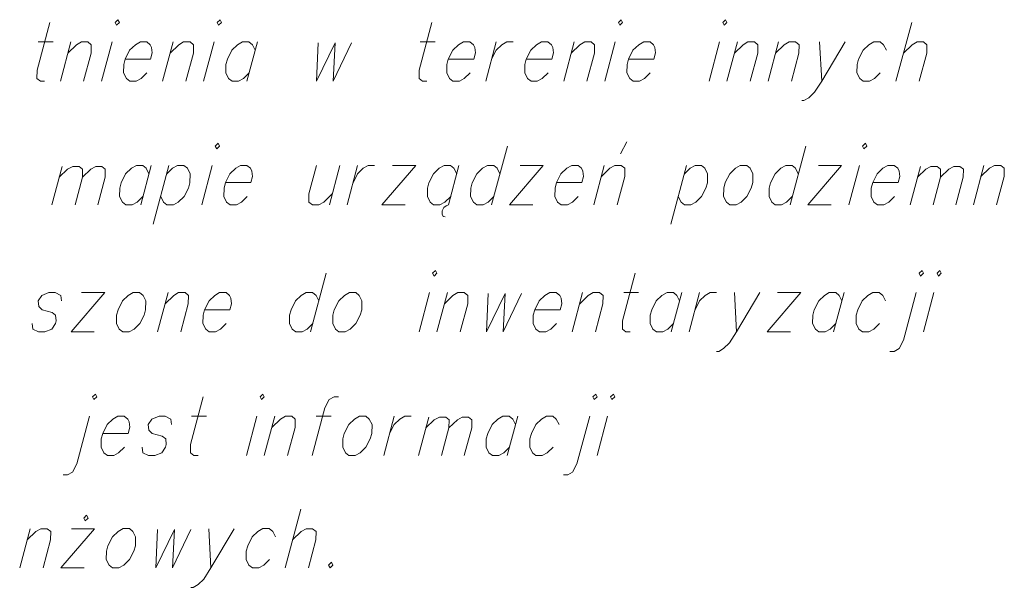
# Model space of a CAD drawing. Header units: metres. Extents: x 5555129 to 5556676, y 5635595 to 5636517.
# Tile 199 of 255: x 5556490.05 to 5556501.61, y 5635939.7 to 5635946.36. Entities that reach past the tile are written whole.
import ezdxf

# ---------------------------------------------------------------- set-up
doc = ezdxf.new("R2010")
doc.units = ezdxf.units.M
doc.header["$MEASUREMENT"] = 0
doc.layers.add('#RAMKA', color=7, linetype='Continuous', lineweight=18)

# ---------------------------------------------------------------- blocks, each defined once
blk = doc.blocks.new('*U2156')
at = {"layer": '#RAMKA', "color": 7, "linetype": 'ByBlock', "lineweight": 18}
blk.add_line((5555375.698, 5636187.795), (5555375.872, 5636187.795), dxfattribs=at)
at = {"layer": '#RAMKA', "color": 7, "linetype": 'ByBlock', "lineweight": 18, "flags": 128}
blk.add_lwpolyline([(5555375.834, 5636188.022), (5555375.684, 5636187.464), (5555375.683, 5636187.366), (5555375.724, 5636187.333), (5555375.773, 5636187.333)], dxfattribs=at)
blk = doc.blocks.new('*U2157')
at = {"layer": '#RAMKA', "color": 7, "linetype": 'ByBlock', "lineweight": 18}
blk.add_line((5555376.081, 5636187.795), (5555375.958, 5636187.333), dxfattribs=at)
at = {"layer": '#RAMKA', "color": 7, "linetype": 'ByBlock', "lineweight": 18, "flags": 128}
blk.add_lwpolyline([(5555376.046, 5636187.664), (5555376.147, 5636187.762), (5555376.206, 5636187.795), (5555376.28, 5636187.795), (5555376.321, 5636187.762), (5555376.32, 5636187.664), (5555376.231, 5636187.333)], dxfattribs=at)
blk = doc.blocks.new('*U2158')
at = {"layer": '#RAMKA', "color": 7, "linetype": 'ByBlock', "lineweight": 18}
blk.add_line((5555376.564, 5636187.795), (5555376.44, 5636187.333), dxfattribs=at)
at = {"layer": '#RAMKA', "color": 7, "linetype": 'ByBlock', "lineweight": 18, "flags": 128}
blk.add_lwpolyline([(5555376.6, 5636188.022), (5555376.616, 5636187.99), (5555376.65, 5636188.022), (5555376.634, 5636188.055), (5555376.6, 5636188.022)], dxfattribs=at)
blk = doc.blocks.new('*U2159')
at = {"layer": '#RAMKA', "color": 7, "linetype": 'ByBlock', "lineweight": 18}
blk.add_line((5555377.281, 5636187.795), (5555377.157, 5636187.333), dxfattribs=at)
at = {"layer": '#RAMKA', "color": 7, "linetype": 'ByBlock', "lineweight": 18, "flags": 128}
blk.add_lwpolyline([(5555377.246, 5636187.664), (5555377.347, 5636187.762), (5555377.405, 5636187.795), (5555377.48, 5636187.795), (5555377.521, 5636187.762), (5555377.52, 5636187.664), (5555377.431, 5636187.333)], dxfattribs=at)
blk = doc.blocks.new('*U2160')
at = {"layer": '#RAMKA', "color": 7, "linetype": 'ByBlock', "lineweight": 18}
blk.add_line((5555377.764, 5636187.795), (5555377.64, 5636187.333), dxfattribs=at)
at = {"layer": '#RAMKA', "color": 7, "linetype": 'ByBlock', "lineweight": 18, "flags": 128}
blk.add_lwpolyline([(5555377.8, 5636188.022), (5555377.816, 5636187.99), (5555377.85, 5636188.022), (5555377.833, 5636188.055), (5555377.8, 5636188.022)], dxfattribs=at)
blk = doc.blocks.new('*U2161')
at = {"layer": '#RAMKA', "color": 7, "linetype": 'ByBlock', "lineweight": 18}
blk.add_line((5555378.271, 5636187.795), (5555378.148, 5636187.333), dxfattribs=at)
at = {"layer": '#RAMKA', "color": 7, "linetype": 'ByBlock', "lineweight": 18, "flags": 128}
blk.add_lwpolyline([(5555378.245, 5636187.697), (5555378.213, 5636187.762), (5555378.172, 5636187.795), (5555378.097, 5636187.795), (5555378.039, 5636187.762), (5555377.972, 5636187.697), (5555377.919, 5636187.594), (5555377.902, 5636187.529), (5555377.9, 5636187.431), (5555377.933, 5636187.366), (5555377.974, 5636187.333), (5555378.048, 5636187.333), (5555378.107, 5636187.366), (5555378.174, 5636187.431)], dxfattribs=at)
blk = doc.blocks.new('*U2162')
at = {"layer": '#RAMKA', "color": 7, "linetype": 'ByBlock', "lineweight": 18}
blk.add_line((5555380.184, 5636187.795), (5555380.358, 5636187.795), dxfattribs=at)
at = {"layer": '#RAMKA', "color": 7, "linetype": 'ByBlock', "lineweight": 18, "flags": 128}
blk.add_lwpolyline([(5555380.32, 5636188.022), (5555380.17, 5636187.464), (5555380.169, 5636187.366), (5555380.21, 5636187.333), (5555380.26, 5636187.333)], dxfattribs=at)
blk = doc.blocks.new('*U2163')
at = {"layer": '#RAMKA', "color": 7, "linetype": 'ByBlock', "lineweight": 18}
blk.add_line((5555381.075, 5636187.795), (5555380.952, 5636187.333), dxfattribs=at)
at = {"layer": '#RAMKA', "color": 7, "linetype": 'ByBlock', "lineweight": 18, "flags": 128}
blk.add_lwpolyline([(5555381.022, 5636187.594), (5555381.074, 5636187.697), (5555381.141, 5636187.762), (5555381.2, 5636187.795), (5555381.274, 5636187.795)], dxfattribs=at)
blk = doc.blocks.new('*U2164')
at = {"layer": '#RAMKA', "color": 7, "linetype": 'ByBlock', "lineweight": 18}
blk.add_line((5555381.991, 5636187.795), (5555381.868, 5636187.333), dxfattribs=at)
at = {"layer": '#RAMKA', "color": 7, "linetype": 'ByBlock', "lineweight": 18, "flags": 128}
blk.add_lwpolyline([(5555381.956, 5636187.664), (5555382.057, 5636187.762), (5555382.116, 5636187.795), (5555382.19, 5636187.795), (5555382.231, 5636187.762), (5555382.23, 5636187.664), (5555382.141, 5636187.333)], dxfattribs=at)
blk = doc.blocks.new('*U2165')
at = {"layer": '#RAMKA', "color": 7, "linetype": 'ByBlock', "lineweight": 18}
blk.add_line((5555382.474, 5636187.795), (5555382.35, 5636187.333), dxfattribs=at)
at = {"layer": '#RAMKA', "color": 7, "linetype": 'ByBlock', "lineweight": 18, "flags": 128}
blk.add_lwpolyline([(5555382.51, 5636188.022), (5555382.526, 5636187.99), (5555382.56, 5636188.022), (5555382.544, 5636188.055), (5555382.51, 5636188.022)], dxfattribs=at)
blk = doc.blocks.new('*U2166')
at = {"layer": '#RAMKA', "color": 7, "linetype": 'ByBlock', "lineweight": 18}
blk.add_line((5555383.699, 5636187.795), (5555383.575, 5636187.333), dxfattribs=at)
at = {"layer": '#RAMKA', "color": 7, "linetype": 'ByBlock', "lineweight": 18, "flags": 128}
blk.add_lwpolyline([(5555383.735, 5636188.022), (5555383.751, 5636187.99), (5555383.784, 5636188.022), (5555383.768, 5636188.055), (5555383.735, 5636188.022)], dxfattribs=at)
blk = doc.blocks.new('*U2167')
at = {"layer": '#RAMKA', "color": 7, "linetype": 'ByBlock', "lineweight": 18}
blk.add_line((5555383.908, 5636187.795), (5555383.784, 5636187.333), dxfattribs=at)
at = {"layer": '#RAMKA', "color": 7, "linetype": 'ByBlock', "lineweight": 18, "flags": 128}
blk.add_lwpolyline([(5555383.873, 5636187.664), (5555383.974, 5636187.762), (5555384.032, 5636187.795), (5555384.107, 5636187.795), (5555384.148, 5636187.762), (5555384.146, 5636187.664), (5555384.058, 5636187.333)], dxfattribs=at)
blk = doc.blocks.new('*U2168')
at = {"layer": '#RAMKA', "color": 7, "linetype": 'ByBlock', "lineweight": 18}
blk.add_line((5555384.391, 5636187.795), (5555384.267, 5636187.333), dxfattribs=at)
at = {"layer": '#RAMKA', "color": 7, "linetype": 'ByBlock', "lineweight": 18, "flags": 128}
blk.add_lwpolyline([(5555384.356, 5636187.664), (5555384.456, 5636187.762), (5555384.515, 5636187.795), (5555384.59, 5636187.795), (5555384.631, 5636187.762), (5555384.629, 5636187.664), (5555384.541, 5636187.333)], dxfattribs=at)
blk = doc.blocks.new('*U2169')
at = {"layer": '#RAMKA', "color": 7, "linetype": 'ByBlock', "lineweight": 18}
blk.add_line((5555384.873, 5636187.795), (5555384.899, 5636187.333), dxfattribs=at)
at = {"layer": '#RAMKA', "color": 7, "linetype": 'ByBlock', "lineweight": 18, "flags": 128}
blk.add_lwpolyline([(5555385.172, 5636187.795), (5555384.899, 5636187.333), (5555384.814, 5636187.203), (5555384.747, 5636187.138), (5555384.689, 5636187.106), (5555384.664, 5636187.106)], dxfattribs=at)
blk = doc.blocks.new('*U2170')
at = {"layer": '#RAMKA', "color": 7, "linetype": 'ByBlock', "lineweight": 18}
blk.add_line((5555385.954, 5636188.022), (5555385.769, 5636187.333), dxfattribs=at)
at = {"layer": '#RAMKA', "color": 7, "linetype": 'ByBlock', "lineweight": 18, "flags": 128}
blk.add_lwpolyline([(5555385.858, 5636187.664), (5555385.959, 5636187.762), (5555386.017, 5636187.795), (5555386.092, 5636187.795), (5555386.133, 5636187.762), (5555386.132, 5636187.664), (5555386.043, 5636187.333)], dxfattribs=at)
blk = doc.blocks.new('*U2183')
at = {"layer": '#RAMKA', "color": 7, "linetype": 'ByBlock', "lineweight": 18}
blk.add_line((5555375.979, 5636186.333), (5555375.858, 5636185.882), dxfattribs=at)
at = {"layer": '#RAMKA', "color": 7, "linetype": 'ByBlock', "lineweight": 18, "flags": 128}
for points in [[(5555375.945, 5636186.205), (5555376.043, 5636186.301), (5555376.105, 5636186.333), (5555376.178, 5636186.333), (5555376.218, 5636186.301), (5555376.216, 5636186.205), (5555376.13, 5636185.882)], [(5555376.216, 5636186.205), (5555376.315, 5636186.301), (5555376.372, 5636186.333), (5555376.445, 5636186.333), (5555376.485, 5636186.301), (5555376.484, 5636186.205), (5555376.397, 5636185.882)]]:
    blk.add_lwpolyline(points, dxfattribs=at)
blk = doc.blocks.new('*U2184')
at = {"layer": '#RAMKA', "color": 7, "linetype": 'ByBlock', "lineweight": 18}
blk.add_line((5555377.024, 5636186.343), (5555376.901, 5636185.882), dxfattribs=at)
at = {"layer": '#RAMKA', "color": 7, "linetype": 'ByBlock', "lineweight": 18, "flags": 128}
blk.add_lwpolyline([(5555376.998, 5636186.246), (5555376.966, 5636186.311), (5555376.925, 5636186.343), (5555376.85, 5636186.343), (5555376.792, 5636186.311), (5555376.724, 5636186.246), (5555376.672, 5636186.142), (5555376.655, 5636186.077), (5555376.653, 5636185.98), (5555376.686, 5636185.915), (5555376.727, 5636185.882), (5555376.801, 5636185.882), (5555376.86, 5636185.915), (5555376.927, 5636185.98)], dxfattribs=at)
blk = doc.blocks.new('*U2185')
at = {"layer": '#RAMKA', "color": 7, "linetype": 'ByBlock', "lineweight": 18}
blk.add_line((5555377.233, 5636186.343), (5555377.049, 5636185.654), dxfattribs=at)
at = {"layer": '#RAMKA', "color": 7, "linetype": 'ByBlock', "lineweight": 18, "flags": 128}
blk.add_lwpolyline([(5555377.207, 5636186.246), (5555377.274, 5636186.311), (5555377.333, 5636186.343), (5555377.408, 5636186.343), (5555377.449, 5636186.311), (5555377.481, 5636186.246), (5555377.478, 5636186.142), (5555377.461, 5636186.077), (5555377.41, 5636185.98), (5555377.342, 5636185.915), (5555377.284, 5636185.882), (5555377.209, 5636185.882), (5555377.168, 5636185.915), (5555377.136, 5636185.98)], dxfattribs=at)
blk = doc.blocks.new('*U2186')
at = {"layer": '#RAMKA', "color": 7, "linetype": 'ByBlock', "lineweight": 18}
blk.add_line((5555377.741, 5636186.343), (5555377.618, 5636185.882), dxfattribs=at)
at = {"layer": '#RAMKA', "color": 7, "linetype": 'ByBlock', "lineweight": 18, "flags": 128}
blk.add_lwpolyline([(5555377.777, 5636186.571), (5555377.793, 5636186.539), (5555377.827, 5636186.571), (5555377.811, 5636186.604), (5555377.777, 5636186.571)], dxfattribs=at)
blk = doc.blocks.new('*U2187')
at = {"layer": '#RAMKA', "color": 7, "linetype": 'ByBlock', "lineweight": 18}
blk.add_line((5555379.239, 5636186.343), (5555379.116, 5636185.882), dxfattribs=at)
at = {"layer": '#RAMKA', "color": 7, "linetype": 'ByBlock', "lineweight": 18, "flags": 128}
blk.add_lwpolyline([(5555378.966, 5636186.343), (5555378.877, 5636186.012), (5555378.876, 5636185.915), (5555378.917, 5636185.882), (5555378.991, 5636185.882), (5555379.05, 5636185.915), (5555379.151, 5636186.012)], dxfattribs=at)
blk = doc.blocks.new('*U2188')
at = {"layer": '#RAMKA', "color": 7, "linetype": 'ByBlock', "lineweight": 18}
blk.add_line((5555379.448, 5636186.343), (5555379.325, 5636185.882), dxfattribs=at)
at = {"layer": '#RAMKA', "color": 7, "linetype": 'ByBlock', "lineweight": 18, "flags": 128}
blk.add_lwpolyline([(5555379.395, 5636186.142), (5555379.447, 5636186.246), (5555379.514, 5636186.311), (5555379.573, 5636186.343), (5555379.647, 5636186.343)], dxfattribs=at)
blk = doc.blocks.new('*U2189')
at = {"layer": '#RAMKA', "color": 7, "linetype": 'ByBlock', "lineweight": 18}
for p, q in [((5555380.13, 5636186.343), (5555379.733, 5636185.882)), ((5555379.857, 5636186.343), (5555380.13, 5636186.343)), ((5555379.733, 5636185.882), (5555380.007, 5636185.882))]:
    blk.add_line(p, q, dxfattribs=at)
blk = doc.blocks.new('*U2190')
at = {"layer": '#RAMKA', "color": 7, "linetype": 'ByBlock', "lineweight": 18}
for p, q in [((5555380.638, 5636186.343), (5555380.514, 5636185.882)), ((5555380.46, 5636185.85), (5555380.442, 5636185.812)), ((5555380.487, 5636185.871), (5555380.46, 5636185.85)), ((5555380.514, 5636185.882), (5555380.487, 5636185.871)), ((5555380.442, 5636185.812), (5555380.44, 5636185.774)), ((5555380.44, 5636185.774), (5555380.453, 5636185.746)), ((5555380.453, 5636185.746), (5555380.477, 5636185.741))]:
    blk.add_line(p, q, dxfattribs=at)
at = {"layer": '#RAMKA', "color": 7, "linetype": 'ByBlock', "lineweight": 18, "flags": 128}
blk.add_lwpolyline([(5555380.612, 5636186.246), (5555380.579, 5636186.311), (5555380.538, 5636186.343), (5555380.464, 5636186.343), (5555380.405, 5636186.311), (5555380.338, 5636186.246), (5555380.286, 5636186.142), (5555380.268, 5636186.077), (5555380.267, 5636185.98), (5555380.299, 5636185.915), (5555380.34, 5636185.882), (5555380.415, 5636185.882), (5555380.473, 5636185.915), (5555380.541, 5636185.98)], dxfattribs=at)
blk = doc.blocks.new('*U2191')
at = {"layer": '#RAMKA', "color": 7, "linetype": 'ByBlock', "lineweight": 18}
blk.add_line((5555381.207, 5636186.571), (5555381.022, 5636185.882), dxfattribs=at)
at = {"layer": '#RAMKA', "color": 7, "linetype": 'ByBlock', "lineweight": 18, "flags": 128}
blk.add_lwpolyline([(5555381.119, 5636186.246), (5555381.087, 5636186.311), (5555381.046, 5636186.343), (5555380.972, 5636186.343), (5555380.913, 5636186.311), (5555380.846, 5636186.246), (5555380.793, 5636186.142), (5555380.776, 5636186.077), (5555380.775, 5636185.98), (5555380.807, 5636185.915), (5555380.848, 5636185.882), (5555380.923, 5636185.882), (5555380.981, 5636185.915), (5555381.048, 5636185.98)], dxfattribs=at)
blk = doc.blocks.new('*U2192')
at = {"layer": '#RAMKA', "color": 7, "linetype": 'ByBlock', "lineweight": 18}
for p, q in [((5555381.628, 5636186.343), (5555381.231, 5636185.882)), ((5555381.355, 5636186.343), (5555381.628, 5636186.343)), ((5555381.231, 5636185.882), (5555381.505, 5636185.882))]:
    blk.add_line(p, q, dxfattribs=at)
blk = doc.blocks.new('*U2193')
at = {"layer": '#RAMKA', "color": 7, "linetype": 'ByBlock', "lineweight": 18}
for p, q in [((5555382.535, 5636186.479), (5555382.61, 5636186.62)), ((5555382.345, 5636186.343), (5555382.222, 5636185.882))]:
    blk.add_line(p, q, dxfattribs=at)
at = {"layer": '#RAMKA', "color": 7, "linetype": 'ByBlock', "lineweight": 18, "flags": 128}
blk.add_lwpolyline([(5555382.31, 5636186.213), (5555382.411, 5636186.311), (5555382.47, 5636186.343), (5555382.544, 5636186.343), (5555382.585, 5636186.311), (5555382.584, 5636186.213), (5555382.495, 5636185.882)], dxfattribs=at)
blk = doc.blocks.new('*U2194')
at = {"layer": '#RAMKA', "color": 7, "linetype": 'ByBlock', "lineweight": 18}
blk.add_line((5555383.311, 5636186.343), (5555383.126, 5636185.654), dxfattribs=at)
at = {"layer": '#RAMKA', "color": 7, "linetype": 'ByBlock', "lineweight": 18, "flags": 128}
blk.add_lwpolyline([(5555383.285, 5636186.246), (5555383.352, 5636186.311), (5555383.41, 5636186.343), (5555383.485, 5636186.343), (5555383.526, 5636186.311), (5555383.558, 5636186.246), (5555383.556, 5636186.142), (5555383.538, 5636186.077), (5555383.487, 5636185.98), (5555383.42, 5636185.915), (5555383.361, 5636185.882), (5555383.287, 5636185.882), (5555383.246, 5636185.915), (5555383.214, 5636185.98)], dxfattribs=at)
blk = doc.blocks.new('*U2195')
at = {"layer": '#RAMKA', "color": 7, "linetype": 'ByBlock', "lineweight": 18}
blk.add_line((5555384.711, 5636186.571), (5555384.526, 5636185.882), dxfattribs=at)
at = {"layer": '#RAMKA', "color": 7, "linetype": 'ByBlock', "lineweight": 18, "flags": 128}
blk.add_lwpolyline([(5555384.623, 5636186.246), (5555384.591, 5636186.311), (5555384.55, 5636186.343), (5555384.475, 5636186.343), (5555384.417, 5636186.311), (5555384.35, 5636186.246), (5555384.297, 5636186.142), (5555384.28, 5636186.077), (5555384.279, 5636185.98), (5555384.311, 5636185.915), (5555384.352, 5636185.882), (5555384.427, 5636185.882), (5555384.485, 5636185.915), (5555384.552, 5636185.98)], dxfattribs=at)
blk = doc.blocks.new('*U2196')
at = {"layer": '#RAMKA', "color": 7, "linetype": 'ByBlock', "lineweight": 18}
for p, q in [((5555385.132, 5636186.343), (5555384.735, 5636185.882)), ((5555384.859, 5636186.343), (5555385.132, 5636186.343)), ((5555384.735, 5636185.882), (5555385.009, 5636185.882))]:
    blk.add_line(p, q, dxfattribs=at)
blk = doc.blocks.new('*U2197')
at = {"layer": '#RAMKA', "color": 7, "linetype": 'ByBlock', "lineweight": 18}
blk.add_line((5555385.342, 5636186.343), (5555385.218, 5636185.882), dxfattribs=at)
at = {"layer": '#RAMKA', "color": 7, "linetype": 'ByBlock', "lineweight": 18, "flags": 128}
blk.add_lwpolyline([(5555385.378, 5636186.571), (5555385.394, 5636186.539), (5555385.428, 5636186.571), (5555385.411, 5636186.604), (5555385.378, 5636186.571)], dxfattribs=at)
blk = doc.blocks.new('*U2198')
at = {"layer": '#RAMKA', "color": 7, "linetype": 'ByBlock', "lineweight": 18}
blk.add_line((5555386.056, 5636186.333), (5555385.935, 5636185.882), dxfattribs=at)
at = {"layer": '#RAMKA', "color": 7, "linetype": 'ByBlock', "lineweight": 18, "flags": 128}
for points in [[(5555386.022, 5636186.205), (5555386.12, 5636186.301), (5555386.181, 5636186.333), (5555386.254, 5636186.333), (5555386.294, 5636186.301), (5555386.293, 5636186.205), (5555386.206, 5636185.882)], [(5555386.293, 5636186.205), (5555386.391, 5636186.301), (5555386.448, 5636186.333), (5555386.521, 5636186.333), (5555386.561, 5636186.301), (5555386.56, 5636186.205), (5555386.474, 5636185.882)]]:
    blk.add_lwpolyline(points, dxfattribs=at)
blk = doc.blocks.new('*U2199')
at = {"layer": '#RAMKA', "color": 7, "linetype": 'ByBlock', "lineweight": 18}
blk.add_line((5555386.802, 5636186.343), (5555386.679, 5636185.882), dxfattribs=at)
at = {"layer": '#RAMKA', "color": 7, "linetype": 'ByBlock', "lineweight": 18, "flags": 128}
blk.add_lwpolyline([(5555386.767, 5636186.213), (5555386.868, 5636186.311), (5555386.927, 5636186.343), (5555387.001, 5636186.343), (5555387.042, 5636186.311), (5555387.041, 5636186.213), (5555386.952, 5636185.882)], dxfattribs=at)
blk = doc.blocks.new('*U2215')
at = {"layer": '#RAMKA', "color": 7, "linetype": 'ByBlock', "lineweight": 18}
for p, q in [((5555376.48, 5636184.851), (5555376.083, 5636184.39)), ((5555376.206, 5636184.851), (5555376.48, 5636184.851)), ((5555376.083, 5636184.39), (5555376.356, 5636184.39))]:
    blk.add_line(p, q, dxfattribs=at)
blk = doc.blocks.new('*U2216')
at = {"layer": '#RAMKA', "color": 7, "linetype": 'ByBlock', "lineweight": 18}
blk.add_line((5555377.222, 5636184.851), (5555377.098, 5636184.39), dxfattribs=at)
at = {"layer": '#RAMKA', "color": 7, "linetype": 'ByBlock', "lineweight": 18, "flags": 128}
blk.add_lwpolyline([(5555377.187, 5636184.721), (5555377.288, 5636184.818), (5555377.346, 5636184.851), (5555377.421, 5636184.851), (5555377.462, 5636184.818), (5555377.46, 5636184.721), (5555377.372, 5636184.39)], dxfattribs=at)
blk = doc.blocks.new('*U2217')
at = {"layer": '#RAMKA', "color": 7, "linetype": 'ByBlock', "lineweight": 18}
blk.add_line((5555379.079, 5636185.079), (5555378.895, 5636184.39), dxfattribs=at)
at = {"layer": '#RAMKA', "color": 7, "linetype": 'ByBlock', "lineweight": 18, "flags": 128}
blk.add_lwpolyline([(5555378.992, 5636184.753), (5555378.96, 5636184.818), (5555378.919, 5636184.851), (5555378.844, 5636184.851), (5555378.786, 5636184.818), (5555378.719, 5636184.753), (5555378.666, 5636184.65), (5555378.649, 5636184.585), (5555378.647, 5636184.487), (5555378.68, 5636184.422), (5555378.721, 5636184.39), (5555378.795, 5636184.39), (5555378.854, 5636184.422), (5555378.921, 5636184.487)], dxfattribs=at)
blk = doc.blocks.new('*U2218')
at = {"layer": '#RAMKA', "color": 7, "linetype": 'ByBlock', "lineweight": 18}
blk.add_line((5555380.293, 5636184.851), (5555380.169, 5636184.39), dxfattribs=at)
at = {"layer": '#RAMKA', "color": 7, "linetype": 'ByBlock', "lineweight": 18, "flags": 128}
blk.add_lwpolyline([(5555380.329, 5636185.079), (5555380.345, 5636185.046), (5555380.379, 5636185.079), (5555380.362, 5636185.111), (5555380.329, 5636185.079)], dxfattribs=at)
blk = doc.blocks.new('*U2219')
at = {"layer": '#RAMKA', "color": 7, "linetype": 'ByBlock', "lineweight": 18}
blk.add_line((5555380.502, 5636184.851), (5555380.378, 5636184.39), dxfattribs=at)
at = {"layer": '#RAMKA', "color": 7, "linetype": 'ByBlock', "lineweight": 18, "flags": 128}
blk.add_lwpolyline([(5555380.467, 5636184.721), (5555380.568, 5636184.818), (5555380.626, 5636184.851), (5555380.701, 5636184.851), (5555380.742, 5636184.818), (5555380.741, 5636184.721), (5555380.652, 5636184.39)], dxfattribs=at)
blk = doc.blocks.new('*U2220')
at = {"layer": '#RAMKA', "color": 7, "linetype": 'ByBlock', "lineweight": 18}
blk.add_line((5555382.09, 5636184.851), (5555381.967, 5636184.39), dxfattribs=at)
at = {"layer": '#RAMKA', "color": 7, "linetype": 'ByBlock', "lineweight": 18, "flags": 128}
blk.add_lwpolyline([(5555382.056, 5636184.721), (5555382.156, 5636184.818), (5555382.215, 5636184.851), (5555382.289, 5636184.851), (5555382.33, 5636184.818), (5555382.329, 5636184.721), (5555382.24, 5636184.39)], dxfattribs=at)
blk = doc.blocks.new('*U2221')
at = {"layer": '#RAMKA', "color": 7, "linetype": 'ByBlock', "lineweight": 18}
blk.add_line((5555382.573, 5636184.851), (5555382.747, 5636184.851), dxfattribs=at)
at = {"layer": '#RAMKA', "color": 7, "linetype": 'ByBlock', "lineweight": 18, "flags": 128}
blk.add_lwpolyline([(5555382.709, 5636185.079), (5555382.559, 5636184.52), (5555382.558, 5636184.422), (5555382.599, 5636184.39), (5555382.649, 5636184.39)], dxfattribs=at)
blk = doc.blocks.new('*U2222')
at = {"layer": '#RAMKA', "color": 7, "linetype": 'ByBlock', "lineweight": 18}
blk.add_line((5555383.255, 5636184.851), (5555383.131, 5636184.39), dxfattribs=at)
at = {"layer": '#RAMKA', "color": 7, "linetype": 'ByBlock', "lineweight": 18, "flags": 128}
blk.add_lwpolyline([(5555383.229, 5636184.753), (5555383.197, 5636184.818), (5555383.156, 5636184.851), (5555383.081, 5636184.851), (5555383.022, 5636184.818), (5555382.955, 5636184.753), (5555382.903, 5636184.65), (5555382.885, 5636184.585), (5555382.884, 5636184.487), (5555382.916, 5636184.422), (5555382.957, 5636184.39), (5555383.032, 5636184.39), (5555383.09, 5636184.422), (5555383.158, 5636184.487)], dxfattribs=at)
blk = doc.blocks.new('*U2223')
at = {"layer": '#RAMKA', "color": 7, "linetype": 'ByBlock', "lineweight": 18}
blk.add_line((5555383.464, 5636184.851), (5555383.341, 5636184.39), dxfattribs=at)
at = {"layer": '#RAMKA', "color": 7, "linetype": 'ByBlock', "lineweight": 18, "flags": 128}
blk.add_lwpolyline([(5555383.41, 5636184.65), (5555383.463, 5636184.753), (5555383.53, 5636184.818), (5555383.589, 5636184.851), (5555383.663, 5636184.851)], dxfattribs=at)
blk = doc.blocks.new('*U2224')
at = {"layer": '#RAMKA', "color": 7, "linetype": 'ByBlock', "lineweight": 18}
blk.add_line((5555383.872, 5636184.851), (5555383.898, 5636184.39), dxfattribs=at)
at = {"layer": '#RAMKA', "color": 7, "linetype": 'ByBlock', "lineweight": 18, "flags": 128}
blk.add_lwpolyline([(5555384.171, 5636184.851), (5555383.898, 5636184.39), (5555383.813, 5636184.26), (5555383.746, 5636184.194), (5555383.688, 5636184.162), (5555383.663, 5636184.162)], dxfattribs=at)
blk = doc.blocks.new('*U2225')
at = {"layer": '#RAMKA', "color": 7, "linetype": 'ByBlock', "lineweight": 18}
for p, q in [((5555384.654, 5636184.851), (5555384.257, 5636184.39)), ((5555384.38, 5636184.851), (5555384.654, 5636184.851)), ((5555384.257, 5636184.39), (5555384.53, 5636184.39))]:
    blk.add_line(p, q, dxfattribs=at)
blk = doc.blocks.new('*U2226')
at = {"layer": '#RAMKA', "color": 7, "linetype": 'ByBlock', "lineweight": 18}
blk.add_line((5555385.161, 5636184.851), (5555385.038, 5636184.39), dxfattribs=at)
at = {"layer": '#RAMKA', "color": 7, "linetype": 'ByBlock', "lineweight": 18, "flags": 128}
blk.add_lwpolyline([(5555385.135, 5636184.753), (5555385.103, 5636184.818), (5555385.062, 5636184.851), (5555384.987, 5636184.851), (5555384.929, 5636184.818), (5555384.862, 5636184.753), (5555384.809, 5636184.65), (5555384.792, 5636184.585), (5555384.79, 5636184.487), (5555384.823, 5636184.422), (5555384.864, 5636184.39), (5555384.938, 5636184.39), (5555384.997, 5636184.422), (5555385.064, 5636184.487)], dxfattribs=at)
blk = doc.blocks.new('*U2227')
at = {"layer": '#RAMKA', "color": 7, "linetype": 'ByBlock', "lineweight": 18, "flags": 128}
for points in [[(5555386.043, 5636185.079), (5555386.059, 5636185.046), (5555386.093, 5636185.079), (5555386.076, 5636185.111), (5555386.043, 5636185.079)], [(5555386.007, 5636184.851), (5555385.857, 5636184.292), (5555385.806, 5636184.194), (5555385.747, 5636184.162), (5555385.698, 5636184.162)]]:
    blk.add_lwpolyline(points, dxfattribs=at)
blk = doc.blocks.new('*U2228')
at = {"layer": '#RAMKA', "color": 7, "linetype": 'ByBlock', "lineweight": 18}
blk.add_line((5555386.216, 5636184.851), (5555386.092, 5636184.39), dxfattribs=at)
at = {"layer": '#RAMKA', "color": 7, "linetype": 'ByBlock', "lineweight": 18, "flags": 128}
blk.add_lwpolyline([(5555386.252, 5636185.079), (5555386.268, 5636185.046), (5555386.302, 5636185.079), (5555386.286, 5636185.111), (5555386.252, 5636185.079)], dxfattribs=at)
blk = doc.blocks.new('*U2241')
at = {"layer": '#RAMKA', "color": 7, "linetype": 'ByBlock', "lineweight": 18, "flags": 128}
for points in [[(5555376.336, 5636183.627), (5555376.352, 5636183.595), (5555376.386, 5636183.627), (5555376.37, 5636183.66), (5555376.336, 5636183.627)], [(5555376.3, 5636183.4), (5555376.15, 5636182.841), (5555376.099, 5636182.743), (5555376.041, 5636182.711), (5555375.991, 5636182.711)]]:
    blk.add_lwpolyline(points, dxfattribs=at)
blk = doc.blocks.new('*U2242')
at = {"layer": '#RAMKA', "color": 7, "linetype": 'ByBlock', "lineweight": 18}
blk.add_line((5555377.499, 5636183.4), (5555377.674, 5636183.4), dxfattribs=at)
at = {"layer": '#RAMKA', "color": 7, "linetype": 'ByBlock', "lineweight": 18, "flags": 128}
blk.add_lwpolyline([(5555377.635, 5636183.627), (5555377.485, 5636183.069), (5555377.484, 5636182.971), (5555377.525, 5636182.938), (5555377.575, 5636182.938)], dxfattribs=at)
blk = doc.blocks.new('*U2243')
at = {"layer": '#RAMKA', "color": 7, "linetype": 'ByBlock', "lineweight": 18}
blk.add_line((5555378.266, 5636183.4), (5555378.143, 5636182.938), dxfattribs=at)
at = {"layer": '#RAMKA', "color": 7, "linetype": 'ByBlock', "lineweight": 18, "flags": 128}
blk.add_lwpolyline([(5555378.302, 5636183.627), (5555378.318, 5636183.595), (5555378.352, 5636183.627), (5555378.336, 5636183.66), (5555378.302, 5636183.627)], dxfattribs=at)
blk = doc.blocks.new('*U2244')
at = {"layer": '#RAMKA', "color": 7, "linetype": 'ByBlock', "lineweight": 18}
blk.add_line((5555378.475, 5636183.4), (5555378.352, 5636182.938), dxfattribs=at)
at = {"layer": '#RAMKA', "color": 7, "linetype": 'ByBlock', "lineweight": 18, "flags": 128}
blk.add_lwpolyline([(5555378.44, 5636183.269), (5555378.541, 5636183.367), (5555378.6, 5636183.4), (5555378.674, 5636183.4), (5555378.715, 5636183.367), (5555378.714, 5636183.269), (5555378.625, 5636182.938)], dxfattribs=at)
blk = doc.blocks.new('*U2245')
at = {"layer": '#RAMKA', "color": 7, "linetype": 'ByBlock', "lineweight": 18}
blk.add_line((5555378.962, 5636183.4), (5555379.136, 5636183.4), dxfattribs=at)
at = {"layer": '#RAMKA', "color": 7, "linetype": 'ByBlock', "lineweight": 18, "flags": 128}
blk.add_lwpolyline([(5555379.222, 5636183.627), (5555379.173, 5636183.627), (5555379.114, 5636183.595), (5555379.063, 5636183.497), (5555378.913, 5636182.938)], dxfattribs=at)
blk = doc.blocks.new('*U2246')
at = {"layer": '#RAMKA', "color": 7, "linetype": 'ByBlock', "lineweight": 18}
blk.add_line((5555379.878, 5636183.4), (5555379.755, 5636182.938), dxfattribs=at)
at = {"layer": '#RAMKA', "color": 7, "linetype": 'ByBlock', "lineweight": 18, "flags": 128}
blk.add_lwpolyline([(5555379.824, 5636183.199), (5555379.877, 5636183.302), (5555379.944, 5636183.367), (5555380.002, 5636183.4), (5555380.077, 5636183.4)], dxfattribs=at)
blk = doc.blocks.new('*U2247')
at = {"layer": '#RAMKA', "color": 7, "linetype": 'ByBlock', "lineweight": 18}
blk.add_line((5555380.283, 5636183.389), (5555380.163, 5636182.938), dxfattribs=at)
at = {"layer": '#RAMKA', "color": 7, "linetype": 'ByBlock', "lineweight": 18, "flags": 128}
for points in [[(5555380.249, 5636183.262), (5555380.348, 5636183.357), (5555380.409, 5636183.389), (5555380.482, 5636183.389), (5555380.522, 5636183.357), (5555380.521, 5636183.262), (5555380.434, 5636182.938)], [(5555380.521, 5636183.262), (5555380.619, 5636183.357), (5555380.676, 5636183.389), (5555380.749, 5636183.389), (5555380.789, 5636183.357), (5555380.788, 5636183.262), (5555380.701, 5636182.938)]]:
    blk.add_lwpolyline(points, dxfattribs=at)
blk = doc.blocks.new('*U2248')
at = {"layer": '#RAMKA', "color": 7, "linetype": 'ByBlock', "lineweight": 18}
blk.add_line((5555381.329, 5636183.4), (5555381.205, 5636182.938), dxfattribs=at)
at = {"layer": '#RAMKA', "color": 7, "linetype": 'ByBlock', "lineweight": 18, "flags": 128}
blk.add_lwpolyline([(5555381.302, 5636183.302), (5555381.27, 5636183.367), (5555381.229, 5636183.4), (5555381.154, 5636183.4), (5555381.096, 5636183.367), (5555381.029, 5636183.302), (5555380.976, 5636183.199), (5555380.959, 5636183.134), (5555380.958, 5636183.036), (5555380.99, 5636182.971), (5555381.031, 5636182.938), (5555381.105, 5636182.938), (5555381.164, 5636182.971), (5555381.231, 5636183.036)], dxfattribs=at)
blk = doc.blocks.new('*U2249')
at = {"layer": '#RAMKA', "color": 7, "linetype": 'ByBlock', "lineweight": 18, "flags": 128}
for points in [[(5555382.21, 5636183.627), (5555382.226, 5636183.595), (5555382.26, 5636183.627), (5555382.244, 5636183.66), (5555382.21, 5636183.627)], [(5555382.174, 5636183.4), (5555382.024, 5636182.841), (5555381.973, 5636182.743), (5555381.915, 5636182.711), (5555381.865, 5636182.711)]]:
    blk.add_lwpolyline(points, dxfattribs=at)
blk = doc.blocks.new('*U2250')
at = {"layer": '#RAMKA', "color": 7, "linetype": 'ByBlock', "lineweight": 18}
blk.add_line((5555382.383, 5636183.4), (5555382.26, 5636182.938), dxfattribs=at)
at = {"layer": '#RAMKA', "color": 7, "linetype": 'ByBlock', "lineweight": 18, "flags": 128}
blk.add_lwpolyline([(5555382.419, 5636183.627), (5555382.435, 5636183.595), (5555382.469, 5636183.627), (5555382.453, 5636183.66), (5555382.419, 5636183.627)], dxfattribs=at)
blk = doc.blocks.new('*U2263')
at = {"layer": '#RAMKA', "color": 7, "linetype": 'ByBlock', "lineweight": 18}
blk.add_line((5555375.604, 5636182.08), (5555375.48, 5636181.619), dxfattribs=at)
at = {"layer": '#RAMKA', "color": 7, "linetype": 'ByBlock', "lineweight": 18, "flags": 128}
blk.add_lwpolyline([(5555375.569, 5636181.95), (5555375.67, 5636182.048), (5555375.728, 5636182.08), (5555375.803, 5636182.08), (5555375.844, 5636182.048), (5555375.843, 5636181.95), (5555375.754, 5636181.619)], dxfattribs=at)
blk = doc.blocks.new('*U2264')
at = {"layer": '#RAMKA', "color": 7, "linetype": 'ByBlock', "lineweight": 18}
for p, q in [((5555376.36, 5636182.08), (5555375.963, 5636181.619)), ((5555376.087, 5636182.08), (5555376.36, 5636182.08)), ((5555375.963, 5636181.619), (5555376.237, 5636181.619))]:
    blk.add_line(p, q, dxfattribs=at)
at = {"layer": '#RAMKA', "color": 7, "linetype": 'ByBlock', "lineweight": 18, "flags": 128}
blk.add_lwpolyline([(5555376.232, 5636182.205), (5555376.248, 5636182.172), (5555376.282, 5636182.205), (5555376.266, 5636182.238), (5555376.232, 5636182.205)], dxfattribs=at)
blk = doc.blocks.new('*U2265')
at = {"layer": '#RAMKA', "color": 7, "linetype": 'ByBlock', "lineweight": 18}
blk.add_line((5555377.7, 5636182.08), (5555377.726, 5636181.619), dxfattribs=at)
at = {"layer": '#RAMKA', "color": 7, "linetype": 'ByBlock', "lineweight": 18, "flags": 128}
blk.add_lwpolyline([(5555377.999, 5636182.08), (5555377.726, 5636181.619), (5555377.641, 5636181.489), (5555377.574, 5636181.424), (5555377.515, 5636181.391), (5555377.491, 5636181.391)], dxfattribs=at)
blk = doc.blocks.new('*U2266')
at = {"layer": '#RAMKA', "color": 7, "linetype": 'ByBlock', "lineweight": 18}
blk.add_line((5555378.781, 5636182.308), (5555378.596, 5636181.619), dxfattribs=at)
at = {"layer": '#RAMKA', "color": 7, "linetype": 'ByBlock', "lineweight": 18, "flags": 128}
blk.add_lwpolyline([(5555378.685, 5636181.95), (5555378.785, 5636182.048), (5555378.844, 5636182.08), (5555378.918, 5636182.08), (5555378.96, 5636182.048), (5555378.958, 5636181.95), (5555378.87, 5636181.619)], dxfattribs=at)

msp = doc.modelspace()

# ---------------------------------------------------------------- linework, layer by layer
at = {"layer": '#RAMKA', "color": 7, "linetype": 'Continuous', "lineweight": 18, "flags": 128}
for points in [[(5556491.291, 5635945.901), (5556491.589, 5635945.901), (5556491.608, 5635945.972), (5556491.601, 5635946.037), (5556491.585, 5635946.069), (5556491.544, 5635946.102), (5556491.469, 5635946.102), (5556491.411, 5635946.069), (5556491.343, 5635946.004), (5556491.291, 5635945.901), (5556491.274, 5635945.836), (5556491.272, 5635945.739), (5556491.305, 5635945.673), (5556491.346, 5635945.641), (5556491.42, 5635945.641), (5556491.479, 5635945.673), (5556491.546, 5635945.739)], [(5556493.557, 5635946.091), (5556493.537, 5635945.641), (5556493.755, 5635946.091), (5556493.732, 5635945.641), (5556493.95, 5635946.091)], [(5556495.085, 5635945.901), (5556495.384, 5635945.901), (5556495.403, 5635945.972), (5556495.395, 5635946.037), (5556495.379, 5635946.069), (5556495.338, 5635946.102), (5556495.264, 5635946.102), (5556495.205, 5635946.069), (5556495.138, 5635946.004), (5556495.085, 5635945.901), (5556495.068, 5635945.836), (5556495.067, 5635945.739), (5556495.099, 5635945.673), (5556495.14, 5635945.641), (5556495.215, 5635945.641), (5556495.273, 5635945.673), (5556495.34, 5635945.739)], [(5556496.001, 5635945.901), (5556496.3, 5635945.901), (5556496.319, 5635945.972), (5556496.311, 5635946.037), (5556496.295, 5635946.069), (5556496.254, 5635946.102), (5556496.179, 5635946.102), (5556496.121, 5635946.069), (5556496.054, 5635946.004), (5556496.001, 5635945.901), (5556495.984, 5635945.836), (5556495.983, 5635945.739), (5556496.015, 5635945.673), (5556496.056, 5635945.641), (5556496.13, 5635945.641), (5556496.189, 5635945.673), (5556496.256, 5635945.739)], [(5556497.201, 5635945.901), (5556497.499, 5635945.901), (5556497.518, 5635945.972), (5556497.511, 5635946.037), (5556497.495, 5635946.069), (5556497.454, 5635946.102), (5556497.379, 5635946.102), (5556497.321, 5635946.069), (5556497.253, 5635946.004), (5556497.201, 5635945.901), (5556497.184, 5635945.836), (5556497.182, 5635945.739), (5556497.215, 5635945.673), (5556497.256, 5635945.641), (5556497.33, 5635945.641), (5556497.389, 5635945.673), (5556497.456, 5635945.739)], [(5556500.229, 5635946.004), (5556500.197, 5635946.069), (5556500.156, 5635946.102), (5556500.081, 5635946.102), (5556500.023, 5635946.069), (5556499.955, 5635946.004), (5556499.903, 5635945.901), (5556499.886, 5635945.836), (5556499.884, 5635945.739), (5556499.917, 5635945.673), (5556499.958, 5635945.641), (5556500.032, 5635945.641), (5556500.091, 5635945.673), (5556500.158, 5635945.739)], [(5556492.468, 5635944.45), (5556492.767, 5635944.45), (5556492.785, 5635944.52), (5556492.778, 5635944.586), (5556492.762, 5635944.618), (5556492.721, 5635944.651), (5556492.646, 5635944.651), (5556492.588, 5635944.618), (5556492.521, 5635944.553), (5556492.468, 5635944.45), (5556492.451, 5635944.385), (5556492.449, 5635944.287), (5556492.482, 5635944.222), (5556492.523, 5635944.19), (5556492.597, 5635944.19), (5556492.656, 5635944.222), (5556492.723, 5635944.287)], [(5556496.355, 5635944.45), (5556496.654, 5635944.45), (5556496.673, 5635944.52), (5556496.665, 5635944.586), (5556496.649, 5635944.618), (5556496.608, 5635944.651), (5556496.534, 5635944.651), (5556496.475, 5635944.618), (5556496.408, 5635944.553), (5556496.355, 5635944.45), (5556496.338, 5635944.385), (5556496.337, 5635944.287), (5556496.369, 5635944.222), (5556496.41, 5635944.19), (5556496.485, 5635944.19), (5556496.543, 5635944.222), (5556496.61, 5635944.287)], [(5556498.514, 5635944.651), (5556498.456, 5635944.618), (5556498.389, 5635944.553), (5556498.336, 5635944.45), (5556498.319, 5635944.385), (5556498.318, 5635944.287), (5556498.35, 5635944.222), (5556498.391, 5635944.19), (5556498.466, 5635944.19), (5556498.524, 5635944.222), (5556498.591, 5635944.287), (5556498.642, 5635944.385), (5556498.66, 5635944.45), (5556498.662, 5635944.553), (5556498.63, 5635944.618), (5556498.589, 5635944.651), (5556498.514, 5635944.651)], [(5556500.069, 5635944.45), (5556500.367, 5635944.45), (5556500.386, 5635944.52), (5556500.379, 5635944.586), (5556500.362, 5635944.618), (5556500.321, 5635944.651), (5556500.247, 5635944.651), (5556500.188, 5635944.618), (5556500.121, 5635944.553), (5556500.069, 5635944.45), (5556500.051, 5635944.385), (5556500.05, 5635944.287), (5556500.082, 5635944.222), (5556500.123, 5635944.19), (5556500.198, 5635944.19), (5556500.256, 5635944.222), (5556500.323, 5635944.287)], [(5556490.543, 5635943.061), (5556490.535, 5635943.126), (5556490.469, 5635943.158), (5556490.395, 5635943.158), (5556490.311, 5635943.126), (5556490.269, 5635943.061), (5556490.276, 5635942.996), (5556490.316, 5635942.958), (5556490.432, 5635942.925), (5556490.473, 5635942.892), (5556490.48, 5635942.827), (5556490.471, 5635942.795), (5556490.429, 5635942.73), (5556490.346, 5635942.697), (5556490.271, 5635942.697), (5556490.205, 5635942.73), (5556490.198, 5635942.795)], [(5556491.385, 5635943.158), (5556491.327, 5635943.126), (5556491.259, 5635943.061), (5556491.207, 5635942.958), (5556491.189, 5635942.892), (5556491.188, 5635942.795), (5556491.221, 5635942.73), (5556491.262, 5635942.697), (5556491.336, 5635942.697), (5556491.395, 5635942.73), (5556491.462, 5635942.795), (5556491.513, 5635942.892), (5556491.53, 5635942.958), (5556491.533, 5635943.061), (5556491.501, 5635943.126), (5556491.46, 5635943.158), (5556491.385, 5635943.158)], [(5556492.222, 5635942.958), (5556492.521, 5635942.958), (5556492.54, 5635943.028), (5556492.532, 5635943.093), (5556492.516, 5635943.126), (5556492.475, 5635943.158), (5556492.4, 5635943.158), (5556492.342, 5635943.126), (5556492.275, 5635943.061), (5556492.222, 5635942.958), (5556492.205, 5635942.892), (5556492.204, 5635942.795), (5556492.236, 5635942.73), (5556492.277, 5635942.697), (5556492.352, 5635942.697), (5556492.41, 5635942.73), (5556492.477, 5635942.795)], [(5556493.923, 5635943.158), (5556493.865, 5635943.126), (5556493.798, 5635943.061), (5556493.745, 5635942.958), (5556493.728, 5635942.892), (5556493.727, 5635942.795), (5556493.759, 5635942.73), (5556493.8, 5635942.697), (5556493.875, 5635942.697), (5556493.933, 5635942.73), (5556494, 5635942.795), (5556494.051, 5635942.892), (5556494.069, 5635942.958), (5556494.071, 5635943.061), (5556494.039, 5635943.126), (5556493.998, 5635943.158), (5556493.923, 5635943.158)], [(5556496.1, 5635942.958), (5556496.399, 5635942.958), (5556496.418, 5635943.028), (5556496.41, 5635943.093), (5556496.394, 5635943.126), (5556496.353, 5635943.158), (5556496.279, 5635943.158), (5556496.22, 5635943.126), (5556496.153, 5635943.061), (5556496.1, 5635942.958), (5556496.083, 5635942.892), (5556496.082, 5635942.795), (5556496.114, 5635942.73), (5556496.155, 5635942.697), (5556496.23, 5635942.697), (5556496.288, 5635942.73), (5556496.355, 5635942.795)], [(5556500.219, 5635943.061), (5556500.186, 5635943.126), (5556500.145, 5635943.158), (5556500.071, 5635943.158), (5556500.012, 5635943.126), (5556499.945, 5635943.061), (5556499.892, 5635942.958), (5556499.875, 5635942.892), (5556499.874, 5635942.795), (5556499.906, 5635942.73), (5556499.947, 5635942.697), (5556500.022, 5635942.697), (5556500.08, 5635942.73), (5556500.147, 5635942.795)], [(5556495.553, 5635943.148), (5556495.534, 5635942.697), (5556495.752, 5635943.148), (5556495.728, 5635942.697), (5556495.946, 5635943.148)], [(5556491.027, 5635941.506), (5556491.325, 5635941.506), (5556491.344, 5635941.577), (5556491.337, 5635941.642), (5556491.321, 5635941.674), (5556491.279, 5635941.707), (5556491.205, 5635941.707), (5556491.146, 5635941.674), (5556491.079, 5635941.609), (5556491.027, 5635941.506), (5556491.009, 5635941.441), (5556491.008, 5635941.343), (5556491.04, 5635941.278), (5556491.081, 5635941.246), (5556491.156, 5635941.246), (5556491.214, 5635941.278), (5556491.282, 5635941.343)], [(5556491.836, 5635941.609), (5556491.828, 5635941.674), (5556491.762, 5635941.707), (5556491.688, 5635941.707), (5556491.604, 5635941.674), (5556491.562, 5635941.609), (5556491.569, 5635941.544), (5556491.609, 5635941.506), (5556491.725, 5635941.474), (5556491.766, 5635941.441), (5556491.773, 5635941.376), (5556491.764, 5635941.343), (5556491.722, 5635941.278), (5556491.639, 5635941.246), (5556491.564, 5635941.246), (5556491.498, 5635941.278), (5556491.491, 5635941.343)], [(5556494.041, 5635941.707), (5556493.983, 5635941.674), (5556493.916, 5635941.609), (5556493.863, 5635941.506), (5556493.846, 5635941.441), (5556493.845, 5635941.343), (5556493.877, 5635941.278), (5556493.918, 5635941.246), (5556493.992, 5635941.246), (5556494.051, 5635941.278), (5556494.118, 5635941.343), (5556494.169, 5635941.441), (5556494.187, 5635941.506), (5556494.189, 5635941.609), (5556494.157, 5635941.674), (5556494.116, 5635941.707), (5556494.041, 5635941.707)], [(5556496.386, 5635941.609), (5556496.353, 5635941.674), (5556496.312, 5635941.707), (5556496.238, 5635941.707), (5556496.179, 5635941.674), (5556496.112, 5635941.609), (5556496.06, 5635941.506), (5556496.042, 5635941.441), (5556496.041, 5635941.343), (5556496.073, 5635941.278), (5556496.114, 5635941.246), (5556496.189, 5635941.246), (5556496.247, 5635941.278), (5556496.315, 5635941.343)], [(5556491.265, 5635940.388), (5556491.207, 5635940.355), (5556491.14, 5635940.29), (5556491.087, 5635940.187), (5556491.07, 5635940.122), (5556491.068, 5635940.024), (5556491.101, 5635939.959), (5556491.142, 5635939.927), (5556491.216, 5635939.927), (5556491.275, 5635939.959), (5556491.342, 5635940.024), (5556491.393, 5635940.122), (5556491.411, 5635940.187), (5556491.413, 5635940.29), (5556491.381, 5635940.355), (5556491.34, 5635940.388), (5556491.265, 5635940.388)], [(5556493.056, 5635940.29), (5556493.023, 5635940.355), (5556492.982, 5635940.388), (5556492.908, 5635940.388), (5556492.849, 5635940.355), (5556492.782, 5635940.29), (5556492.73, 5635940.187), (5556492.712, 5635940.122), (5556492.711, 5635940.024), (5556492.743, 5635939.959), (5556492.784, 5635939.927), (5556492.859, 5635939.927), (5556492.917, 5635939.959), (5556492.985, 5635940.024)], [(5556491.671, 5635940.377), (5556491.651, 5635939.927), (5556491.869, 5635940.377), (5556491.846, 5635939.927), (5556492.063, 5635940.377)], [(5556493.713, 5635939.992), (5556493.68, 5635939.959), (5556493.696, 5635939.927), (5556493.73, 5635939.959), (5556493.713, 5635939.992)]]:
    msp.add_lwpolyline(points, dxfattribs=at)

# ---------------------------------------------------------------- block references
at = {"layer": '#RAMKA', "color": 7, "linetype": 'Continuous', "lineweight": 18}
for name in ['*U2156', '*U2158', '*U2160', '*U2162', '*U2165', '*U2166', '*U2170', '*U2157', '*U2159', '*U2161', '*U2163', '*U2164', '*U2167', '*U2168', '*U2169', '*U2186', '*U2193', '*U2197', '*U2191', '*U2195', '*U2183', '*U2184', '*U2185', '*U2187', '*U2188', '*U2189', '*U2190', '*U2192', '*U2194', '*U2196', '*U2198', '*U2199', '*U2218', '*U2227', '*U2228', '*U2217', '*U2221', '*U2215', '*U2216', '*U2219', '*U2220', '*U2222', '*U2223', '*U2224', '*U2225', '*U2226', '*U2241', '*U2242', '*U2243', '*U2245', '*U2249', '*U2250', '*U2244', '*U2246', '*U2247', '*U2248', '*U2266', '*U2264', '*U2263', '*U2265']:
    msp.add_blockref(name, (1114.572, -241.693), dxfattribs=at)

doc.saveas('drawing.dxf')
